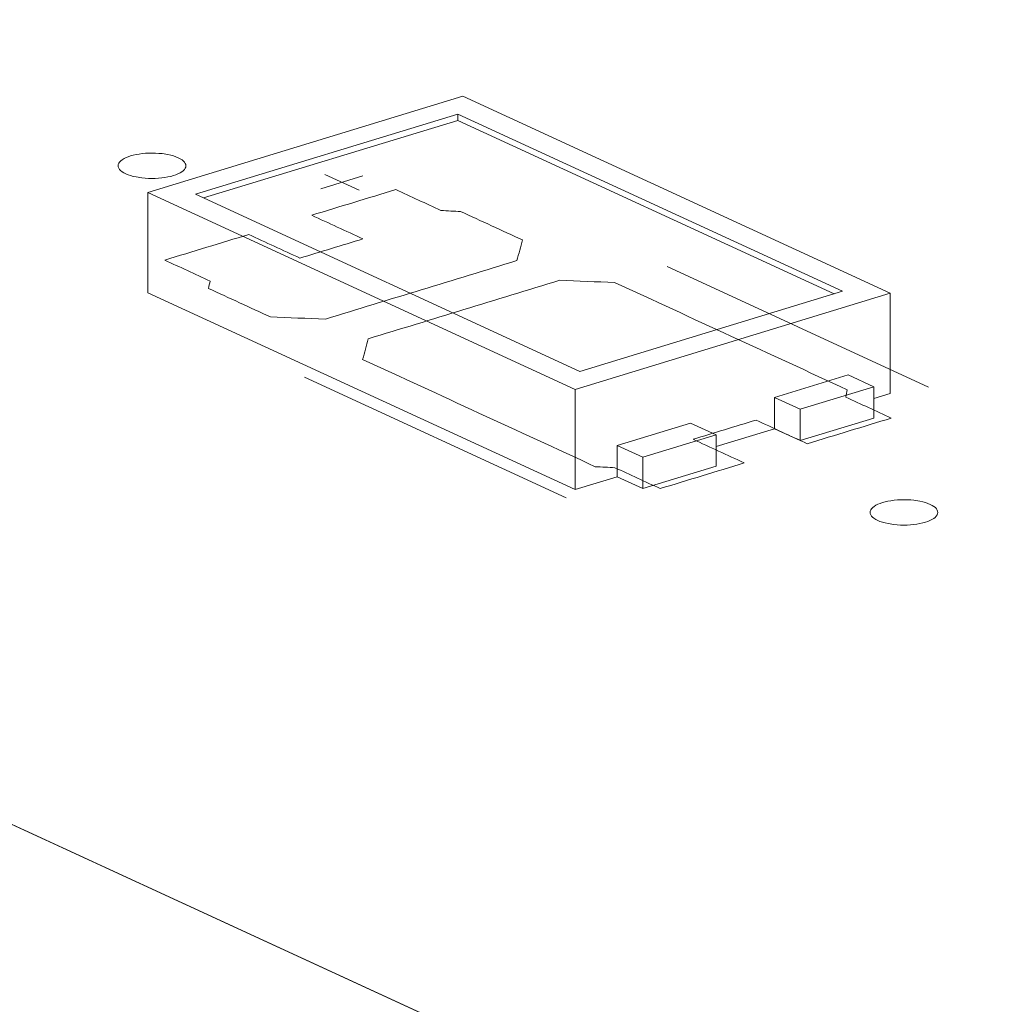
# Model space of a CAD drawing. Header units: inches. Extents: x -36 to 647, y 177 to 609.
# Tile 133 of 256: x 332 to 339, y 243 to 250. Entities that reach past the tile are written whole.
import ezdxf

# ---------------------------------------------------------------- set-up
doc = ezdxf.new("R2010")
doc.units = ezdxf.units.IN
doc.header["$MEASUREMENT"] = 0
doc.layers.add('1', color=7, linetype='Continuous')

# ---------------------------------------------------------------- blocks, each defined once
blk = doc.blocks.new('block 3382')
at = {"layer": '1', "color": 155, "lineweight": 18, "true_color": 0x4c7299}
blk.add_lwpolyline([(345.001, 238.2141), (269.1122, 273.221)], dxfattribs=at)
blk = doc.blocks.new('block 3974')
at = {"layer": '1', "color": 155, "lineweight": 18, "true_color": 0x4c7299}
blk.add_lwpolyline([(336.0091, 247.6455), (333.1686, 248.9558)], dxfattribs=at)
blk = doc.blocks.new('block 3975')
at = {"layer": '1', "color": 155, "lineweight": 18, "true_color": 0x4c7299}
blk.add_lwpolyline([(337.9481, 248.238), (336.0091, 247.6455)], dxfattribs=at)
blk = doc.blocks.new('block 3976')
at = {"layer": '1', "color": 155, "lineweight": 18, "true_color": 0x4c7299}
blk.add_lwpolyline([(335.1076, 249.5483), (337.9481, 248.238)], dxfattribs=at)
blk = doc.blocks.new('block 3977')
at = {"layer": '1', "color": 155, "lineweight": 18, "true_color": 0x4c7299}
blk.add_lwpolyline([(335.1437, 249.6803), (332.8169, 248.9694)], dxfattribs=at)
blk = doc.blocks.new('block 3978')
at = {"layer": '1', "color": 155, "lineweight": 18, "true_color": 0x4c7299}
blk.add_lwpolyline([(332.8169, 248.9694), (335.973, 247.5135)], dxfattribs=at)
blk = doc.blocks.new('block 3979')
at = {"layer": '1', "color": 155, "lineweight": 18, "true_color": 0x4c7299}
blk.add_lwpolyline([(335.973, 247.5135), (338.2998, 248.2244)], dxfattribs=at)
blk = doc.blocks.new('block 3980')
at = {"layer": '1', "color": 155, "lineweight": 18, "true_color": 0x4c7299}
blk.add_lwpolyline([(333.1686, 248.9558), (335.1076, 249.5483)], dxfattribs=at)
blk = doc.blocks.new('block 3981')
at = {"layer": '1', "color": 155, "lineweight": 18, "true_color": 0x4c7299}
blk.add_lwpolyline([(338.1789, 247.5325), (337.9895, 247.6199)], dxfattribs=at)
blk = doc.blocks.new('block 3982')
at = {"layer": '1', "color": 155, "lineweight": 18, "true_color": 0x4c7299}
blk.add_lwpolyline([(337.636, 247.3666), (338.1789, 247.5325)], dxfattribs=at)
blk = doc.blocks.new('block 3983')
at = {"layer": '1', "color": 155, "lineweight": 18, "true_color": 0x4c7299}
blk.add_lwpolyline([(338.2998, 248.2244), (335.1437, 249.6803)], dxfattribs=at)
blk = doc.blocks.new('block 3984')
at = {"layer": '1', "color": 155, "lineweight": 18, "true_color": 0x4c7299}
blk.add_lwpolyline([(337.4466, 247.454), (337.636, 247.3666)], dxfattribs=at)
blk = doc.blocks.new('block 3985')
at = {"layer": '1', "color": 155, "lineweight": 18, "true_color": 0x4c7299}
blk.add_lwpolyline([(336.8261, 247.2644), (337.0155, 247.1771)], dxfattribs=at)
blk = doc.blocks.new('block 3986')
at = {"layer": '1', "color": 155, "lineweight": 18, "true_color": 0x4c7299}
blk.add_lwpolyline([(337.0155, 247.1771), (336.4726, 247.0112)], dxfattribs=at)
blk = doc.blocks.new('block 4000')
at = {"layer": '1', "color": 155, "lineweight": 18, "true_color": 0x4c7299}
blk.add_lwpolyline([(336.4726, 247.0112), (336.2832, 247.0985)], dxfattribs=at)
blk = doc.blocks.new('block 5294')
at = {"layer": '1', "color": 155, "lineweight": 18, "true_color": 0x4c7299}
blk.add_lwpolyline([(338.2998, 248.2244), (338.2998, 247.4829)], dxfattribs=at)
blk = doc.blocks.new('block 5295')
at = {"layer": '1', "color": 155, "lineweight": 18, "true_color": 0x4c7299}
blk.add_lwpolyline([(332.8169, 248.9694), (332.8169, 248.2279)], dxfattribs=at)
blk = doc.blocks.new('block 5296')
at = {"layer": '1', "color": 155, "lineweight": 18, "true_color": 0x4c7299}
blk.add_lwpolyline([(335.973, 247.5135), (335.973, 246.772)], dxfattribs=at)
blk = doc.blocks.new('block 5297')
at = {"layer": '1', "color": 155, "lineweight": 18, "true_color": 0x4c7299}
blk.add_lwpolyline([(335.1076, 249.5019), (335.1076, 249.5483)], dxfattribs=at)
blk = doc.blocks.new('block 5298')
at = {"layer": '1', "color": 155, "lineweight": 18, "true_color": 0x4c7299}
blk.add_lwpolyline([(333.229, 248.928), (335.1076, 249.5019)], dxfattribs=at)
blk = doc.blocks.new('block 5299')
at = {"layer": '1', "color": 155, "lineweight": 18, "true_color": 0x4c7299}
blk.add_lwpolyline([(335.1076, 249.5019), (337.8876, 248.2195)], dxfattribs=at)
blk = doc.blocks.new('block 5300')
at = {"layer": '1', "color": 155, "lineweight": 18, "true_color": 0x4c7299}
blk.add_lwpolyline([(336.2832, 247.0985), (336.2832, 246.8668)], dxfattribs=at)
blk = doc.blocks.new('block 5301')
at = {"layer": '1', "color": 155, "lineweight": 18, "true_color": 0x4c7299}
blk.add_lwpolyline([(337.4466, 247.454), (337.4466, 247.2223)], dxfattribs=at)
blk = doc.blocks.new('block 5302')
at = {"layer": '1', "color": 155, "lineweight": 18, "true_color": 0x4c7299}
blk.add_lwpolyline([(337.9895, 247.6199), (337.4466, 247.454)], dxfattribs=at)
blk = doc.blocks.new('block 5303')
at = {"layer": '1', "color": 155, "lineweight": 18, "true_color": 0x4c7299}
blk.add_lwpolyline([(336.4726, 247.0112), (336.4726, 246.7795)], dxfattribs=at)
blk = doc.blocks.new('block 5304')
at = {"layer": '1', "color": 155, "lineweight": 18, "true_color": 0x4c7299}
blk.add_lwpolyline([(337.0155, 247.1771), (337.0155, 246.9453)], dxfattribs=at)
blk = doc.blocks.new('block 5305')
at = {"layer": '1', "color": 155, "lineweight": 18, "true_color": 0x4c7299}
blk.add_lwpolyline([(337.636, 247.3666), (337.636, 247.1349)], dxfattribs=at)
blk = doc.blocks.new('block 5306')
at = {"layer": '1', "color": 155, "lineweight": 18, "true_color": 0x4c7299}
blk.add_lwpolyline([(338.1789, 247.5325), (338.1789, 247.3008)], dxfattribs=at)
blk = doc.blocks.new('block 5307')
at = {"layer": '1', "color": 155, "lineweight": 18, "true_color": 0x4c7299}
blk.add_lwpolyline([(336.2832, 247.0985), (336.8261, 247.2644)], dxfattribs=at)
blk = doc.blocks.new('block 5308')
at = {"layer": '1', "color": 155, "lineweight": 18, "true_color": 0x4c7299}
blk.add_lwpolyline([(337.0155, 246.9453), (336.4726, 246.7795)], dxfattribs=at)
blk = doc.blocks.new('block 5309')
at = {"layer": '1', "color": 155, "lineweight": 18, "true_color": 0x4c7299}
blk.add_lwpolyline([(337.636, 247.1349), (338.1789, 247.3008)], dxfattribs=at)
blk = doc.blocks.new('block 5310')
at = {"layer": '1', "color": 155, "lineweight": 18, "true_color": 0x4c7299}
blk.add_lwpolyline([(336.4726, 246.7795), (336.2832, 246.8668)], dxfattribs=at)
blk = doc.blocks.new('block 5311')
at = {"layer": '1', "color": 155, "lineweight": 18, "true_color": 0x4c7299}
blk.add_lwpolyline([(337.4466, 247.2223), (337.636, 247.1349)], dxfattribs=at)
blk = doc.blocks.new('block 5312')
at = {"layer": '1', "color": 155, "lineweight": 18, "true_color": 0x4c7299}
blk.add_lwpolyline([(332.8169, 248.2279), (335.973, 246.772)], dxfattribs=at)
blk = doc.blocks.new('block 5313')
at = {"layer": '1', "color": 155, "lineweight": 18, "true_color": 0x4c7299}
blk.add_lwpolyline([(335.973, 246.772), (336.2832, 246.8668)], dxfattribs=at)
blk = doc.blocks.new('block 5314')
at = {"layer": '1', "color": 155, "lineweight": 18, "true_color": 0x4c7299}
blk.add_lwpolyline([(338.1789, 247.446), (338.2998, 247.4829)], dxfattribs=at)
blk = doc.blocks.new('block 5315')
at = {"layer": '1', "color": 155, "lineweight": 18, "true_color": 0x4c7299}
blk.add_lwpolyline([(337.0155, 247.0906), (337.4466, 247.2223)], dxfattribs=at)
blk = doc.blocks.new('block 5810')
at = {"layer": '1', "color": 18, "lineweight": 13, "true_color": 0x4c0000}
blk.add_lwpolyline([(335.9065, 246.7123), (333.9748, 247.6034)], dxfattribs=at)
blk = doc.blocks.new('block 5811')
at = {"layer": '1', "color": 18, "lineweight": 13, "true_color": 0x4c0000}
blk.add_lwpolyline([(345.001, 238.2141), (269.1122, 273.221)], dxfattribs=at)
blk = doc.blocks.new('block 5812')
at = {"layer": '1', "color": 18, "lineweight": 13, "true_color": 0x4c0000}
blk.add_lwpolyline([(335.9065, 246.7123), (333.9748, 247.6034)], dxfattribs=at)
blk = doc.blocks.new('block 5837')
at = {"layer": '1', "color": 18, "lineweight": 13, "true_color": 0x4c0000}
blk.add_lwpolyline([(345.001, 238.2141), (269.1122, 273.221)], dxfattribs=at)
blk = doc.blocks.new('block 5981')
at = {"layer": '1', "color": 18, "lineweight": 13, "true_color": 0x4c0000}
blk.add_lwpolyline([(334.0957, 248.996), (334.406, 249.0908)], dxfattribs=at)
blk = doc.blocks.new('block 5985')
at = {"layer": '1', "color": 18, "lineweight": 13, "true_color": 0x4c0000}
blk.add_lwpolyline([(334.1248, 249.1012), (334.3773, 248.9847)], dxfattribs=at)
blk = doc.blocks.new('block 6013')
at = {"layer": '1', "color": 18, "lineweight": 13, "true_color": 0x4c0000}
blk.add_lwpolyline([(338.5848, 247.5307), (336.6531, 248.4217)], dxfattribs=at)
blk = doc.blocks.new('block 6035')
at = {"layer": '1', "color": 18, "lineweight": 13, "true_color": 0x4c0000}
blk.add_lwpolyline([(334.0957, 248.996), (334.406, 249.0908)], dxfattribs=at)
blk = doc.blocks.new('block 6043')
at = {"layer": '1', "color": 18, "lineweight": 13, "true_color": 0x4c0000}
blk.add_lwpolyline([(334.1248, 249.1012), (334.3773, 248.9847)], dxfattribs=at)
blk = doc.blocks.new('block 6048')
at = {"layer": '1', "color": 18, "lineweight": 13, "true_color": 0x4c0000}
blk.add_lwpolyline([(338.5848, 247.5307), (336.6531, 248.4217)], dxfattribs=at)
blk = doc.blocks.new('block 9164')
at = {"layer": '1', "color": 18, "lineweight": 13, "true_color": 0x4c0000}
blk.add_lwpolyline([(403.9607, 211.0164), (356.7397, 232.7991), (350.837, 235.522), (347.8857, 236.8834), (349.0182, 237.6344), (347.8872, 238.3986), (345.5599, 238.3776), (343.9705, 238.6894), (341.0192, 240.0508), (335.1166, 242.7737), (311.5061, 253.6651), (287.8955, 264.5564)], dxfattribs=at)
blk = doc.blocks.new('block 9181')
at = {"layer": '1', "color": 18, "lineweight": 13, "true_color": 0x4c0000}
blk.add_open_spline([(337.6883, 247.1115), (337.8952, 247.1747), (338.102, 247.2379), (338.3088, 247.3011), (338.1973, 247.3526), (338.0857, 247.404), (337.9741, 247.4555), (337.9774, 247.4738), (337.9807, 247.4921), (337.984, 247.5104), (337.4111, 247.7747), (336.8382, 248.039), (336.2653, 248.3033), (336.1299, 248.3086), (335.9946, 248.314), (335.8592, 248.3194), (335.3876, 248.1753), (334.9159, 248.0312), (334.4443, 247.8871), (334.4308, 247.8362), (334.4173, 247.7854), (334.4038, 247.7345), (334.9768, 247.4702), (335.5497, 247.206), (336.1226, 246.9417), (336.171, 246.9392), (336.2194, 246.9367), (336.2678, 246.9342), (336.3794, 246.8827), (336.4909, 246.8312), (336.6025, 246.7798), (336.8093, 246.843), (337.0161, 246.9062), (337.223, 246.9694), (337.0967, 247.0276), (336.9705, 247.0858), (336.8442, 247.1441), (336.9994, 247.1915), (337.1545, 247.2389), (337.3096, 247.2862), (337.4359, 247.228), (337.5621, 247.1698), (337.6883, 247.1115)], degree=3, knots=[0, 0, 0, 0, 1, 1, 1, 2, 2, 2, 3, 3, 3, 4, 4, 4, 5, 5, 5, 6, 6, 6, 7, 7, 7, 8, 8, 8, 9, 9, 9, 10, 10, 10, 11, 11, 11, 12, 12, 12, 13, 13, 13, 14, 14, 14, 14], dxfattribs=at)
blk = doc.blocks.new('block 9187')
at = {"layer": '1', "color": 18, "lineweight": 13, "true_color": 0x4c0000}
blk.add_open_spline([(337.6883, 247.1115), (337.8952, 247.1747), (338.102, 247.2379), (338.3088, 247.3011), (338.1973, 247.3526), (338.0857, 247.404), (337.9741, 247.4555), (337.9774, 247.4738), (337.9807, 247.4921), (337.984, 247.5104), (337.4111, 247.7747), (336.8382, 248.039), (336.2653, 248.3033), (336.1299, 248.3086), (335.9946, 248.314), (335.8592, 248.3194), (335.3876, 248.1753), (334.9159, 248.0312), (334.4443, 247.8871), (334.4308, 247.8362), (334.4173, 247.7854), (334.4038, 247.7345), (334.9768, 247.4702), (335.5497, 247.206), (336.1226, 246.9417), (336.171, 246.9392), (336.2194, 246.9367), (336.2678, 246.9342), (336.3794, 246.8827), (336.4909, 246.8312), (336.6025, 246.7798), (336.8093, 246.843), (337.0161, 246.9062), (337.223, 246.9694), (337.0967, 247.0276), (336.9705, 247.0858), (336.8442, 247.1441), (336.9994, 247.1915), (337.1545, 247.2389), (337.3096, 247.2862), (337.4359, 247.228), (337.5621, 247.1698), (337.6883, 247.1115)], degree=3, knots=[0, 0, 0, 0, 1, 1, 1, 2, 2, 2, 3, 3, 3, 4, 4, 4, 5, 5, 5, 6, 6, 6, 7, 7, 7, 8, 8, 8, 9, 9, 9, 10, 10, 10, 11, 11, 11, 12, 12, 12, 13, 13, 13, 14, 14, 14, 14], dxfattribs=at)
blk = doc.blocks.new('block 9260')
at = {"layer": '1', "color": 18, "lineweight": 13, "true_color": 0x4c0000}
blk.add_open_spline([(337.6883, 247.1115), (337.8952, 247.1747), (338.102, 247.2379), (338.3088, 247.3011), (338.1973, 247.3526), (338.0857, 247.404), (337.9741, 247.4555), (337.9774, 247.4738), (337.9807, 247.4921), (337.984, 247.5104), (337.4111, 247.7747), (336.8382, 248.039), (336.2653, 248.3033), (336.1299, 248.3086), (335.9946, 248.314), (335.8592, 248.3194), (335.3876, 248.1753), (334.9159, 248.0312), (334.4443, 247.8871), (334.4308, 247.8362), (334.4173, 247.7854), (334.4038, 247.7345), (334.9768, 247.4702), (335.5497, 247.206), (336.1226, 246.9417), (336.171, 246.9392), (336.2194, 246.9367), (336.2678, 246.9342), (336.3794, 246.8827), (336.4909, 246.8312), (336.6025, 246.7798), (336.8093, 246.843), (337.0161, 246.9062), (337.223, 246.9694), (337.0967, 247.0276), (336.9705, 247.0858), (336.8442, 247.1441), (336.9994, 247.1915), (337.1545, 247.2389), (337.3096, 247.2862), (337.4359, 247.228), (337.5621, 247.1698), (337.6883, 247.1115)], degree=3, knots=[0, 0, 0, 0, 1, 1, 1, 2, 2, 2, 3, 3, 3, 4, 4, 4, 5, 5, 5, 6, 6, 6, 7, 7, 7, 8, 8, 8, 9, 9, 9, 10, 10, 10, 11, 11, 11, 12, 12, 12, 13, 13, 13, 14, 14, 14, 14], dxfattribs=at)
blk = doc.blocks.new('block 9303')
at = {"layer": '1', "color": 18, "lineweight": 13, "true_color": 0x4c0000}
blk.add_open_spline([(335.584, 248.6175), (335.5705, 248.5667), (335.5571, 248.5158), (335.5436, 248.465), (335.072, 248.3209), (334.6003, 248.1768), (334.1287, 248.0327), (333.9933, 248.0381), (333.8579, 248.0434), (333.7226, 248.0488), (333.5704, 248.119), (333.4183, 248.1891), (333.2662, 248.2593), (333.2695, 248.2776), (333.2728, 248.2959), (333.2762, 248.3142), (333.1646, 248.3657), (333.053, 248.4171), (332.9414, 248.4686), (333.1482, 248.5318), (333.3551, 248.595), (333.5619, 248.6582), (333.6881, 248.5999), (333.8144, 248.5417), (333.9406, 248.4835), (334.0958, 248.5309), (334.2509, 248.5783), (334.406, 248.6257), (334.2798, 248.6839), (334.1535, 248.7421), (334.0273, 248.8004), (334.2341, 248.8636), (334.4409, 248.9268), (334.6478, 248.9899), (334.7593, 248.9385), (334.8709, 248.887), (334.9825, 248.8355), (335.0309, 248.833), (335.0793, 248.8305), (335.1277, 248.828), (335.2798, 248.7579), (335.4319, 248.6877), (335.584, 248.6175)], degree=3, knots=[0, 0, 0, 0, 1, 1, 1, 2, 2, 2, 3, 3, 3, 4, 4, 4, 5, 5, 5, 6, 6, 6, 7, 7, 7, 8, 8, 8, 9, 9, 9, 10, 10, 10, 11, 11, 11, 12, 12, 12, 13, 13, 13, 14, 14, 14, 14], dxfattribs=at)
blk = doc.blocks.new('block 9335')
at = {"layer": '1', "color": 18, "lineweight": 13, "true_color": 0x4c0000}
blk.add_open_spline([(335.584, 248.6175), (335.5705, 248.5667), (335.5571, 248.5158), (335.5436, 248.465), (335.072, 248.3209), (334.6003, 248.1768), (334.1287, 248.0327), (333.9933, 248.0381), (333.8579, 248.0434), (333.7226, 248.0488), (333.5704, 248.119), (333.4183, 248.1891), (333.2662, 248.2593), (333.2695, 248.2776), (333.2728, 248.2959), (333.2762, 248.3142), (333.1646, 248.3657), (333.053, 248.4171), (332.9414, 248.4686), (333.1482, 248.5318), (333.3551, 248.595), (333.5619, 248.6582), (333.6881, 248.5999), (333.8144, 248.5417), (333.9406, 248.4835), (334.0958, 248.5309), (334.2509, 248.5783), (334.406, 248.6257), (334.2798, 248.6839), (334.1535, 248.7421), (334.0273, 248.8004), (334.2341, 248.8636), (334.4409, 248.9268), (334.6478, 248.9899), (334.7593, 248.9385), (334.8709, 248.887), (334.9825, 248.8355), (335.0309, 248.833), (335.0793, 248.8305), (335.1277, 248.828), (335.2798, 248.7579), (335.4319, 248.6877), (335.584, 248.6175)], degree=3, knots=[0, 0, 0, 0, 1, 1, 1, 2, 2, 2, 3, 3, 3, 4, 4, 4, 5, 5, 5, 6, 6, 6, 7, 7, 7, 8, 8, 8, 9, 9, 9, 10, 10, 10, 11, 11, 11, 12, 12, 12, 13, 13, 13, 14, 14, 14, 14], dxfattribs=at)
blk = doc.blocks.new('block 9388')
at = {"layer": '1', "color": 18, "lineweight": 13, "true_color": 0x4c0000}
blk.add_open_spline([(335.584, 248.6175), (335.5705, 248.5667), (335.5571, 248.5158), (335.5436, 248.465), (335.072, 248.3209), (334.6003, 248.1768), (334.1287, 248.0327), (333.9933, 248.0381), (333.8579, 248.0434), (333.7226, 248.0488), (333.5704, 248.119), (333.4183, 248.1891), (333.2662, 248.2593), (333.2695, 248.2776), (333.2728, 248.2959), (333.2762, 248.3142), (333.1646, 248.3657), (333.053, 248.4171), (332.9414, 248.4686), (333.1482, 248.5318), (333.3551, 248.595), (333.5619, 248.6582), (333.6881, 248.5999), (333.8144, 248.5417), (333.9406, 248.4835), (334.0958, 248.5309), (334.2509, 248.5783), (334.406, 248.6257), (334.2798, 248.6839), (334.1535, 248.7421), (334.0273, 248.8004), (334.2341, 248.8636), (334.4409, 248.9268), (334.6478, 248.9899), (334.7593, 248.9385), (334.8709, 248.887), (334.9825, 248.8355), (335.0309, 248.833), (335.0793, 248.8305), (335.1277, 248.828), (335.2798, 248.7579), (335.4319, 248.6877), (335.584, 248.6175)], degree=3, knots=[0, 0, 0, 0, 1, 1, 1, 2, 2, 2, 3, 3, 3, 4, 4, 4, 5, 5, 5, 6, 6, 6, 7, 7, 7, 8, 8, 8, 9, 9, 9, 10, 10, 10, 11, 11, 11, 12, 12, 12, 13, 13, 13, 14, 14, 14, 14], dxfattribs=at)
blk = doc.blocks.new('block 9418')
at = {"layer": '1', "color": 18, "lineweight": 13, "true_color": 0x4c0000}
blk.add_open_spline([(335.584, 248.6175), (335.5705, 248.5667), (335.5571, 248.5158), (335.5436, 248.465), (335.072, 248.3209), (334.6003, 248.1768), (334.1287, 248.0327), (333.9933, 248.0381), (333.8579, 248.0434), (333.7226, 248.0488), (333.5704, 248.119), (333.4183, 248.1891), (333.2662, 248.2593), (333.2695, 248.2776), (333.2728, 248.2959), (333.2762, 248.3142), (333.1646, 248.3657), (333.053, 248.4171), (332.9414, 248.4686), (333.1482, 248.5318), (333.3551, 248.595), (333.5619, 248.6582), (333.6881, 248.5999), (333.8144, 248.5417), (333.9406, 248.4835), (334.0958, 248.5309), (334.2509, 248.5783), (334.406, 248.6257), (334.2798, 248.6839), (334.1535, 248.7421), (334.0273, 248.8004), (334.2341, 248.8636), (334.4409, 248.9268), (334.6478, 248.9899), (334.7593, 248.9385), (334.8709, 248.887), (334.9825, 248.8355), (335.0309, 248.833), (335.0793, 248.8305), (335.1277, 248.828), (335.2798, 248.7579), (335.4319, 248.6877), (335.584, 248.6175)], degree=3, knots=[0, 0, 0, 0, 1, 1, 1, 2, 2, 2, 3, 3, 3, 4, 4, 4, 5, 5, 5, 6, 6, 6, 7, 7, 7, 8, 8, 8, 9, 9, 9, 10, 10, 10, 11, 11, 11, 12, 12, 12, 13, 13, 13, 14, 14, 14, 14], dxfattribs=at)
blk = doc.blocks.new('block 9477')
at = {"layer": '1', "color": 18, "lineweight": 13, "true_color": 0x4c0000}
blk.add_open_spline([(337.6883, 247.1115), (337.8952, 247.1747), (338.102, 247.2379), (338.3088, 247.3011), (338.1973, 247.3526), (338.0857, 247.404), (337.9741, 247.4555), (337.9774, 247.4738), (337.9807, 247.4921), (337.984, 247.5104), (337.4111, 247.7747), (336.8382, 248.039), (336.2653, 248.3033), (336.1299, 248.3086), (335.9946, 248.314), (335.8592, 248.3194), (335.3876, 248.1753), (334.9159, 248.0312), (334.4443, 247.8871), (334.4308, 247.8362), (334.4173, 247.7854), (334.4038, 247.7345), (334.9768, 247.4702), (335.5497, 247.206), (336.1226, 246.9417), (336.171, 246.9392), (336.2194, 246.9367), (336.2678, 246.9342), (336.3794, 246.8827), (336.4909, 246.8312), (336.6025, 246.7798), (336.8093, 246.843), (337.0161, 246.9062), (337.223, 246.9694), (337.0967, 247.0276), (336.9705, 247.0858), (336.8442, 247.1441), (336.9994, 247.1915), (337.1545, 247.2389), (337.3096, 247.2862), (337.4359, 247.228), (337.5621, 247.1698), (337.6883, 247.1115)], degree=3, knots=[0, 0, 0, 0, 1, 1, 1, 2, 2, 2, 3, 3, 3, 4, 4, 4, 5, 5, 5, 6, 6, 6, 7, 7, 7, 8, 8, 8, 9, 9, 9, 10, 10, 10, 11, 11, 11, 12, 12, 12, 13, 13, 13, 14, 14, 14, 14], dxfattribs=at)
blk = doc.blocks.new('block 9548')
at = {"layer": '1', "color": 18, "lineweight": 13, "true_color": 0x4c0000}
blk.add_lwpolyline([(403.9607, 211.0164), (356.7397, 232.7991), (350.837, 235.522), (347.8857, 236.8834), (349.0182, 237.6344), (347.8872, 238.3986), (345.5599, 238.3776), (343.9705, 238.6894), (341.0192, 240.0508), (335.1166, 242.7737), (311.5061, 253.6651), (287.8955, 264.5564)], dxfattribs=at)
blk = doc.blocks.new('block 9775')
at = {"layer": '1', "color": 18, "lineweight": 13, "true_color": 0x4c0000}
blk.add_lwpolyline([(338.2446, 246.6765), (338.2637, 246.6818), (338.2845, 246.6865), (338.3067, 246.6904), (338.3302, 246.6936), (338.3545, 246.6958), (338.3794, 246.6972), (338.4292, 246.697), (338.4534, 246.6956), (338.4766, 246.6934), (338.5204, 246.6865), (338.5413, 246.6818), (338.5612, 246.6763), (338.5797, 246.67), (338.5965, 246.663), (338.6113, 246.6554), (338.624, 246.6473), (338.6344, 246.6389), (338.6424, 246.6302), (338.648, 246.6215), (338.6514, 246.6127), (338.6526, 246.6037), (338.6514, 246.5945), (338.6477, 246.5853), (338.6416, 246.5762), (338.6331, 246.5673), (338.6222, 246.5588), (338.6093, 246.5509), (338.5944, 246.5435), (338.578, 246.5368), (338.5604, 246.5309), (338.5413, 246.5256), (338.5205, 246.5209), (338.4982, 246.5169), (338.4748, 246.5138), (338.4505, 246.5115), (338.4256, 246.5102), (338.3758, 246.5103), (338.3516, 246.5118), (338.3283, 246.514), (338.2846, 246.5209), (338.2637, 246.5256), (338.2438, 246.5311), (338.2253, 246.5374), (338.2085, 246.5444), (338.1937, 246.552), (338.181, 246.5601), (338.1706, 246.5685), (338.1626, 246.5772), (338.1569, 246.5859), (338.1535, 246.5946), (338.1524, 246.6037), (338.1536, 246.6128), (338.1572, 246.6221), (338.1633, 246.6312), (338.1719, 246.64), (338.1827, 246.6485), (338.1957, 246.6565), (338.2105, 246.6639), (338.227, 246.6706), (338.2446, 246.6765)], dxfattribs=at)
blk = doc.blocks.new('block 9787')
at = {"layer": '1', "color": 18, "lineweight": 13, "true_color": 0x4c0000}
blk.add_lwpolyline([(332.6899, 249.2389), (332.709, 249.2442), (332.7297, 249.2488), (332.752, 249.2528), (332.7755, 249.2559), (332.7998, 249.2582), (332.8246, 249.2595), (332.8744, 249.2594), (332.8986, 249.258), (332.9219, 249.2557), (332.9657, 249.2488), (332.9866, 249.2441), (333.0065, 249.2386), (333.0249, 249.2323), (333.0417, 249.2253), (333.0566, 249.2177), (333.0693, 249.2096), (333.0796, 249.2012), (333.0877, 249.1926), (333.0933, 249.1839), (333.0967, 249.1751), (333.0979, 249.1661), (333.0967, 249.1569), (333.093, 249.1477), (333.0869, 249.1386), (333.0784, 249.1297), (333.0675, 249.1212), (333.0545, 249.1132), (333.0397, 249.1058), (333.0233, 249.0992), (333.0056, 249.0932), (332.9865, 249.0879), (332.9658, 249.0833), (332.9435, 249.0793), (332.9201, 249.0762), (332.8957, 249.0739), (332.8709, 249.0726), (332.8211, 249.0727), (332.7969, 249.0741), (332.7736, 249.0764), (332.7298, 249.0832), (332.7089, 249.0879), (332.6891, 249.0935), (332.6706, 249.0998), (332.6538, 249.1068), (332.6389, 249.1144), (332.6262, 249.1224), (332.6159, 249.1309), (332.6079, 249.1395), (332.6022, 249.1482), (332.5988, 249.157), (332.5977, 249.166), (332.5989, 249.1752), (332.6025, 249.1844), (332.6086, 249.1935), (332.6172, 249.2024), (332.628, 249.2109), (332.641, 249.2189), (332.6558, 249.2262), (332.6722, 249.2329), (332.6899, 249.2389)], dxfattribs=at)
blk = doc.blocks.new('block 9788')
at = {"layer": '1', "color": 18, "lineweight": 13, "true_color": 0x4c0000}
blk.add_lwpolyline([(332.6899, 249.2389), (332.709, 249.2442), (332.7297, 249.2488), (332.752, 249.2528), (332.7755, 249.2559), (332.7998, 249.2582), (332.8246, 249.2595), (332.8744, 249.2594), (332.8986, 249.258), (332.9219, 249.2557), (332.9657, 249.2488), (332.9866, 249.2441), (333.0065, 249.2386), (333.0249, 249.2323), (333.0417, 249.2253), (333.0566, 249.2177), (333.0693, 249.2096), (333.0796, 249.2012), (333.0877, 249.1926), (333.0933, 249.1839), (333.0967, 249.1751), (333.0979, 249.1661), (333.0967, 249.1569), (333.093, 249.1477), (333.0869, 249.1386), (333.0784, 249.1297), (333.0675, 249.1212), (333.0545, 249.1132), (333.0397, 249.1058), (333.0233, 249.0992), (333.0056, 249.0932), (332.9865, 249.0879), (332.9658, 249.0833), (332.9435, 249.0793), (332.9201, 249.0762), (332.8957, 249.0739), (332.8709, 249.0726), (332.8211, 249.0727), (332.7969, 249.0741), (332.7736, 249.0764), (332.7298, 249.0832), (332.7089, 249.0879), (332.6891, 249.0935), (332.6706, 249.0998), (332.6538, 249.1068), (332.6389, 249.1144), (332.6262, 249.1224), (332.6159, 249.1309), (332.6079, 249.1395), (332.6022, 249.1482), (332.5988, 249.157), (332.5977, 249.166), (332.5989, 249.1752), (332.6025, 249.1844), (332.6086, 249.1935), (332.6172, 249.2024), (332.628, 249.2109), (332.641, 249.2189), (332.6558, 249.2262), (332.6722, 249.2329), (332.6899, 249.2389)], dxfattribs=at)
blk = doc.blocks.new('block 9807')
at = {"layer": '1', "color": 18, "lineweight": 13, "true_color": 0x4c0000}
blk.add_lwpolyline([(338.2446, 246.6765), (338.2637, 246.6818), (338.2845, 246.6865), (338.3067, 246.6904), (338.3302, 246.6936), (338.3545, 246.6958), (338.3794, 246.6972), (338.4292, 246.697), (338.4534, 246.6956), (338.4766, 246.6934), (338.5204, 246.6865), (338.5413, 246.6818), (338.5612, 246.6763), (338.5797, 246.67), (338.5965, 246.663), (338.6113, 246.6554), (338.624, 246.6473), (338.6344, 246.6389), (338.6424, 246.6302), (338.648, 246.6215), (338.6514, 246.6127), (338.6526, 246.6037), (338.6514, 246.5945), (338.6477, 246.5853), (338.6416, 246.5762), (338.6331, 246.5673), (338.6222, 246.5588), (338.6093, 246.5509), (338.5944, 246.5435), (338.578, 246.5368), (338.5604, 246.5309), (338.5413, 246.5256), (338.5205, 246.5209), (338.4982, 246.5169), (338.4748, 246.5138), (338.4505, 246.5115), (338.4256, 246.5102), (338.3758, 246.5103), (338.3516, 246.5118), (338.3283, 246.514), (338.2846, 246.5209), (338.2637, 246.5256), (338.2438, 246.5311), (338.2253, 246.5374), (338.2085, 246.5444), (338.1937, 246.552), (338.181, 246.5601), (338.1706, 246.5685), (338.1626, 246.5772), (338.1569, 246.5859), (338.1535, 246.5946), (338.1524, 246.6037), (338.1536, 246.6128), (338.1572, 246.6221), (338.1633, 246.6312), (338.1719, 246.64), (338.1827, 246.6485), (338.1957, 246.6565), (338.2105, 246.6639), (338.227, 246.6706), (338.2446, 246.6765)], dxfattribs=at)

msp = doc.modelspace()

# ---------------------------------------------------------------- block references
at = {"layer": '1'}
for name in ['block 9164', 'block 9548', 'block 3382', 'block 5811', 'block 5837', 'block 3977', 'block 3983', 'block 3980', 'block 5298', 'block 3976', 'block 5297', 'block 5299', 'block 9787', 'block 9788', 'block 5981', 'block 6035', 'block 5985', 'block 6043', 'block 9303', 'block 9335', 'block 9388', 'block 9418', 'block 3978', 'block 5295', 'block 3974', 'block 6013', 'block 6048', 'block 9181', 'block 9187', 'block 9260', 'block 9477', 'block 5312', 'block 3979', 'block 3975', 'block 5294', 'block 5810', 'block 5812', 'block 5302', 'block 3981', 'block 3982', 'block 5306', 'block 5296', 'block 5314', 'block 3984', 'block 5301', 'block 5305', 'block 5307', 'block 3985', 'block 5309', 'block 3986', 'block 5315', 'block 5304', 'block 5311', 'block 4000', 'block 5300', 'block 5303', 'block 5308', 'block 5313', 'block 5310', 'block 9775', 'block 9807']:
    msp.add_blockref(name, (0, 0), dxfattribs=at)

doc.saveas('drawing.dxf')
